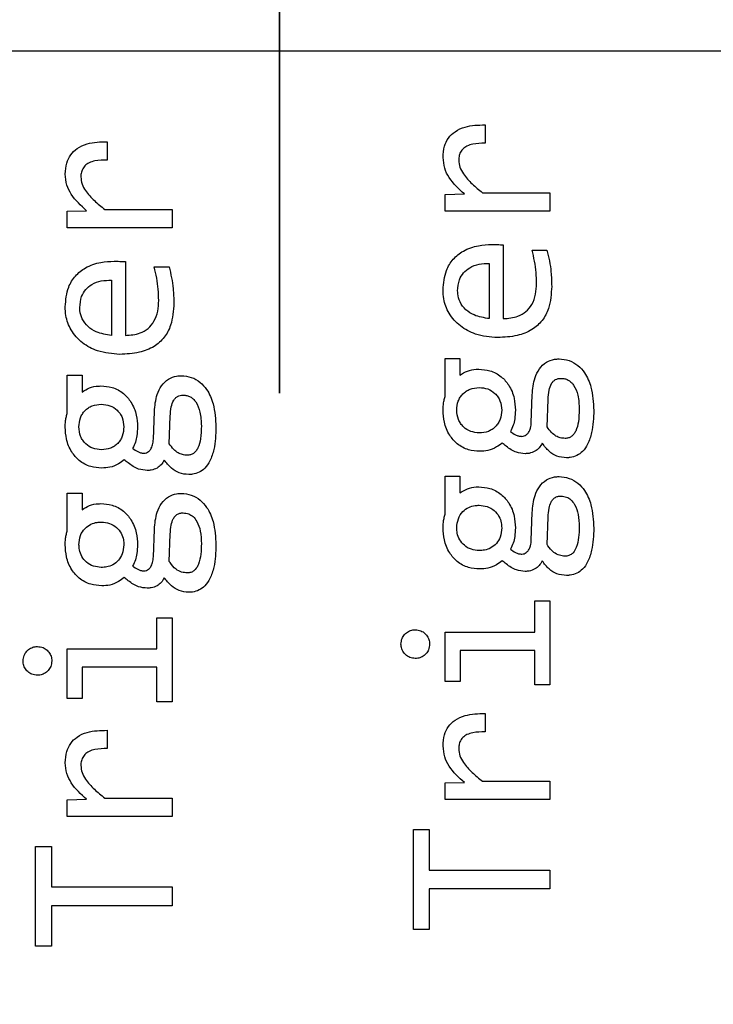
# Model space of a CAD drawing. Header units: millimetres. Extents: x 0 to 420, y 0 to 297.
# Tile 117 of 138: x 210.03 to 211.28, y 192.56 to 194.33. Entities that reach past the tile are written whole.
import ezdxf

# ---------------------------------------------------------------- set-up
doc = ezdxf.new("R2010")
doc.units = ezdxf.units.MM
doc.linetypes.add('PHANTOM', pattern=[12.7, 6.35, -1.27, 1.27, -1.27, 1.27, -1.27])
doc.styles.add('SLDTEXTSTYLE0', font='TXT', dxfattribs={"width": 0.75})
doc.dimstyles.new('SLDDIMSTYLE0', dxfattribs={"dimtxt": 3.5, "dimasz": 3.302, "dimexe": 0, "dimexo": 0.0625, "dimgap": 0.875, "dimtad": 1, "dimlfac": 5, "dimrnd": 1e-09, "dimzin": 12, "dimdsep": 46, "dimtxsty": 'SLDTEXTSTYLE0', "dimsah": 1, "dimcen": 0.09, "dimadec": 0, "dimazin": 3, "dimtfac": 1, "dimtofl": 0, "dimtmove": 0, "dimatfit": 3, "dimfxl": 1, "dimfrac": 2, "dimtolj": 1, "dimtzin": 12, "dimarcsym": 0})

# ---------------------------------------------------------------- blocks, each defined once
blk = doc.blocks.new('_D_2')
at = {"color": 7, "linetype": 'Continuous', "lineweight": 18}
for p, q in [((185.436, 191.7553), (185.436, 250.8462)), ((235.436, 223.7553), (235.436, 250.8462)), ((235.436, 249.8462), (185.436, 249.8462))]:
    blk.add_line(p, q, dxfattribs=at)
for points in [[(185.436, 249.8462), (188.738, 249.3382), (188.738, 250.3542)], [(235.436, 249.8462), (232.134, 250.3542), (232.134, 249.3382)]]:
    blk.add_solid(points, dxfattribs=at)
at = {"color": 7, "linetype": 'Continuous', "lineweight": 18, "insert": (206.5569, 254.3579), "char_height": 3.5, "attachment_point": 1, "style": 'SLDTEXTSTYLE0'}
blk.add_mtext('250', dxfattribs=at)
blk = doc.blocks.new('_D_5')
at = {"color": 7, "linetype": 'Continuous', "lineweight": 18}
for p, q in [((186.436, 221.3553), (271.0027, 221.3553)), ((270.0027, 160.1553), (270.0027, 221.3553)), ((186.436, 160.1553), (271.0027, 160.1553))]:
    blk.add_line(p, q, dxfattribs=at)
for points in [[(270.0027, 221.3553), (269.4947, 218.0533), (270.5107, 218.0533)], [(270.0027, 160.1553), (270.5107, 163.4573), (269.4947, 163.4573)]]:
    blk.add_solid(points, dxfattribs=at)
at = {"color": 7, "linetype": 'Continuous', "lineweight": 18, "insert": (265.491, 186.8762), "char_height": 3.5, "attachment_point": 1, "rotation": 90, "style": 'SLDTEXTSTYLE0'}
blk.add_mtext('306', dxfattribs=at)

msp = doc.modelspace()

# ---------------------------------------------------------------- linework, layer by layer
at = {"color": 7, "linetype": 'PHANTOM', "lineweight": 35}
msp.add_line((210.5017, 243.1863), (210.5017, 142.4764), dxfattribs=at)
at = {"color": 7, "linetype": 'Continuous', "lineweight": 25}
for p, q in [((214.3873, 194.2723), (208.7873, 194.2723)), ((210.8718, 194.1396), (210.8718, 194.1065)), ((210.1912, 194.1094), (210.1912, 194.0763)), ((210.7998, 194.0144), (210.8346, 194.0153)), ((210.7998, 193.9845), (210.7998, 194.0144)), ((210.8674, 194.0175), (210.9886, 194.0175)), ((210.9886, 194.0175), (210.9886, 193.9845)), ((210.1191, 193.9842), (210.1539, 193.9851)), ((210.1191, 193.9542), (210.1191, 193.9842)), ((210.1868, 193.9873), (210.308, 193.9873)), ((210.308, 193.9873), (210.308, 193.9542)), ((210.9886, 193.9845), (210.7998, 193.9845)), ((210.308, 193.9542), (210.1191, 193.9542)), ((210.9047, 193.9236), (210.9047, 193.7907)), ((210.9565, 193.9142), (210.9834, 193.9142)), ((210.224, 193.8934), (210.224, 193.7605)), ((210.2758, 193.8839), (210.3027, 193.8839)), ((210.8795, 193.8901), (210.8795, 193.7907)), ((210.1989, 193.8599), (210.1989, 193.7605)), ((210.7998, 193.7189), (210.8264, 193.7189)), ((210.7998, 193.6503), (210.7998, 193.7189)), ((210.8264, 193.7189), (210.8264, 193.6887)), ((210.1191, 193.6887), (210.1458, 193.6887)), ((210.1191, 193.6201), (210.1191, 193.6887)), ((210.1458, 193.6887), (210.1458, 193.6585)), ((210.9551, 193.6038), (210.9569, 193.6534)), ((210.9836, 193.5957), (210.9853, 193.6451)), ((210.2745, 193.5736), (210.2762, 193.6232)), ((210.3029, 193.5655), (210.3047, 193.6148)), ((210.7998, 193.5069), (210.8264, 193.5069)), ((210.7998, 193.4383), (210.7998, 193.5069)), ((210.8264, 193.5069), (210.8264, 193.4767)), ((210.1191, 193.4766), (210.1458, 193.4766)), ((210.1191, 193.4081), (210.1191, 193.4766)), ((210.1458, 193.4766), (210.1458, 193.4464)), ((210.9551, 193.3918), (210.9569, 193.4414)), ((210.9836, 193.3837), (210.9853, 193.433)), ((210.2745, 193.3616), (210.2762, 193.4112)), ((210.3029, 193.3534), (210.3047, 193.4028)), ((210.9613, 193.2823), (210.9886, 193.2823)), ((210.9613, 193.2261), (210.9613, 193.2823)), ((210.9886, 193.2823), (210.9886, 193.1309)), ((210.2806, 193.2521), (210.308, 193.2521)), ((210.2806, 193.1959), (210.2806, 193.2521)), ((210.308, 193.2521), (210.308, 193.1007)), ((210.7998, 193.2261), (210.9613, 193.2261)), ((210.7998, 193.1371), (210.7998, 193.2261)), ((210.1191, 193.1959), (210.2806, 193.1959)), ((210.1191, 193.1068), (210.1191, 193.1959)), ((210.8269, 193.193), (210.8269, 193.1371)), ((210.9613, 193.193), (210.8269, 193.193)), ((210.9613, 193.1309), (210.9613, 193.193)), ((210.1462, 193.1628), (210.1462, 193.1068)), ((210.2806, 193.1628), (210.1462, 193.1628)), ((210.2806, 193.1007), (210.2806, 193.1628)), ((210.8269, 193.1371), (210.7998, 193.1371)), ((210.9886, 193.1309), (210.9613, 193.1309)), ((210.1462, 193.1068), (210.1191, 193.1068)), ((210.308, 193.1007), (210.2806, 193.1007)), ((210.8718, 193.0795), (210.8718, 193.0465)), ((210.1912, 193.0493), (210.1912, 193.0163)), ((210.7998, 192.9544), (210.8346, 192.9552)), ((210.7998, 192.9244), (210.7998, 192.9544)), ((210.8674, 192.9575), (210.9886, 192.9575)), ((210.9886, 192.9575), (210.9886, 192.9244)), ((210.1868, 192.9272), (210.308, 192.9272)), ((210.308, 192.9272), (210.308, 192.8942)), ((210.1191, 192.9241), (210.1539, 192.925)), ((210.1191, 192.8942), (210.1191, 192.9241)), ((210.9886, 192.9244), (210.7998, 192.9244)), ((210.308, 192.8942), (210.1191, 192.8942)), ((210.7427, 192.8704), (210.7713, 192.8704)), ((210.7427, 192.6906), (210.7427, 192.8704)), ((210.7713, 192.8704), (210.7713, 192.7975)), ((210.062, 192.8402), (210.0907, 192.8402)), ((210.062, 192.6603), (210.062, 192.8402)), ((210.0907, 192.8402), (210.0907, 192.7672)), ((210.7713, 192.7975), (210.9886, 192.7975)), ((210.9886, 192.7975), (210.9886, 192.7635)), ((210.0907, 192.7672), (210.308, 192.7672)), ((210.308, 192.7672), (210.308, 192.7333)), ((210.7713, 192.7635), (210.7713, 192.6906)), ((210.9886, 192.7635), (210.7713, 192.7635)), ((210.0907, 192.7333), (210.0907, 192.6603)), ((210.308, 192.7333), (210.0907, 192.7333)), ((210.7713, 192.6906), (210.7427, 192.6906)), ((210.0907, 192.6603), (210.062, 192.6603))]:
    msp.add_line(p, q, dxfattribs=at)
for points, knots in [([(210.7962, 194.0812), (210.7967, 194.088), (210.7974, 194.1002), (210.8053, 194.1165), (210.8181, 194.129), (210.8407, 194.139), (210.8596, 194.1394), (210.8718, 194.1396)], [0, 0, 0, 0, 0.185001, 0.335076, 0.485491, 0.667255, 1, 1, 1, 1]), ([(210.1156, 194.051), (210.116, 194.0577), (210.1168, 194.07), (210.1246, 194.0863), (210.1374, 194.0987), (210.16, 194.1087), (210.1789, 194.1091), (210.1912, 194.1094)], [0, 0, 0, 0, 0.185001, 0.335076, 0.485491, 0.667255, 1, 1, 1, 1]), ([(210.8718, 194.1065), (210.8644, 194.1065), (210.8533, 194.1064), (210.8396, 194.1022), (210.8314, 194.0965), (210.8264, 194.089), (210.8246, 194.0819), (210.8245, 194.0778), (210.8245, 194.0764)], [0, 0, 0, 0, 0.346336, 0.519644, 0.662611, 0.806274, 0.934339, 1, 1, 1, 1]), ([(210.8346, 194.0153), (210.8246, 194.0245), (210.81, 194.0378), (210.7981, 194.0618), (210.7969, 194.0746), (210.7962, 194.0812)], [0, 0, 0, 0, 0.51364, 0.74771, 1, 1, 1, 1]), ([(210.1912, 194.0763), (210.1837, 194.0763), (210.1726, 194.0762), (210.1589, 194.072), (210.1507, 194.0663), (210.1457, 194.0588), (210.1439, 194.0517), (210.1438, 194.0475), (210.1438, 194.0461)], [0, 0, 0, 0, 0.346336, 0.519644, 0.662611, 0.806274, 0.934339, 1, 1, 1, 1]), ([(210.8245, 194.0764), (210.8249, 194.072), (210.8258, 194.0631), (210.8344, 194.0482), (210.8484, 194.0329), (210.861, 194.0227), (210.8674, 194.0175)], [0, 0, 0, 0, 0.1746461, 0.3525736, 0.6719093, 1, 1, 1, 1]), ([(210.1539, 193.9851), (210.1439, 193.9942), (210.1293, 194.0076), (210.1175, 194.0316), (210.1162, 194.0443), (210.1156, 194.051)], [0, 0, 0, 0, 0.51364, 0.7477102, 1, 1, 1, 1]), ([(210.1438, 194.0461), (210.1442, 194.0417), (210.1451, 194.0328), (210.1537, 194.018), (210.1678, 194.0027), (210.1804, 193.9925), (210.1868, 193.9873)], [0, 0, 0, 0, 0.174646, 0.352574, 0.671909, 1, 1, 1, 1]), ([(210.7962, 193.8423), (210.7972, 193.8544), (210.7989, 193.8744), (210.8136, 193.8986), (210.8337, 193.9146), (210.8584, 193.9231), (210.8762, 193.9239), (210.8842, 193.9243)], [0, 0, 0, 0, 0.264734, 0.43632, 0.608279, 0.82306, 1, 1, 1, 1]), ([(210.8842, 193.9243), (210.8876, 193.9243), (210.8927, 193.9242), (210.8995, 193.9239), (210.903, 193.9237), (210.9047, 193.9236)], [0, 0, 0, 0, 0.499739, 0.749864, 1, 1, 1, 1]), ([(210.9646, 193.8538), (210.9644, 193.8604), (210.964, 193.8739), (210.9614, 193.8942), (210.9581, 193.9075), (210.9565, 193.9142)], [0, 0, 0, 0, 0.327794, 0.662622, 1, 1, 1, 1]), ([(210.9834, 193.9142), (210.9849, 193.9077), (210.9881, 193.8947), (210.9913, 193.8729), (210.9917, 193.8576), (210.9919, 193.8489)], [0, 0, 0, 0, 0.303541, 0.606919, 1, 1, 1, 1]), ([(210.1156, 193.8121), (210.1166, 193.8242), (210.1182, 193.8442), (210.133, 193.8684), (210.1531, 193.8843), (210.1777, 193.8929), (210.1955, 193.8937), (210.2035, 193.8941)], [0, 0, 0, 0, 0.264734, 0.43632, 0.608279, 0.82306, 1, 1, 1, 1]), ([(210.2035, 193.8941), (210.2069, 193.894), (210.212, 193.894), (210.2189, 193.8937), (210.2223, 193.8935), (210.224, 193.8934)], [0, 0, 0, 0, 0.499739, 0.749864, 1, 1, 1, 1]), ([(210.2839, 193.8235), (210.2837, 193.8302), (210.2833, 193.8437), (210.2807, 193.8639), (210.2774, 193.8772), (210.2758, 193.8839)], [0, 0, 0, 0, 0.3277938, 0.6626222, 1, 1, 1, 1]), ([(210.3027, 193.8839), (210.3043, 193.8774), (210.3074, 193.8645), (210.3106, 193.8426), (210.311, 193.8273), (210.3113, 193.8187)], [0, 0, 0, 0, 0.303541, 0.606919, 1, 1, 1, 1]), ([(210.8225, 193.8408), (210.823, 193.8476), (210.8239, 193.8593), (210.8326, 193.8738), (210.8449, 193.8838), (210.8612, 193.89), (210.8734, 193.8901), (210.8795, 193.8901)], [0, 0, 0, 0, 0.2368415, 0.4054031, 0.5741246, 0.7851305, 1, 1, 1, 1]), ([(210.1418, 193.8105), (210.1423, 193.8174), (210.1432, 193.8291), (210.1519, 193.8435), (210.1642, 193.8536), (210.1805, 193.8597), (210.1927, 193.8598), (210.1989, 193.8599)], [0, 0, 0, 0, 0.2368415, 0.4054031, 0.5741246, 0.7851305, 1, 1, 1, 1]), ([(210.9919, 193.8489), (210.9911, 193.8353), (210.9898, 193.8135), (210.9757, 193.7865), (210.956, 193.769), (210.9278, 193.7582), (210.9064, 193.7572), (210.8945, 193.7566)], [0, 0, 0, 0, 0.263773, 0.4223849, 0.5819104, 0.7687299, 1, 1, 1, 1]), ([(210.9047, 193.7907), (210.9137, 193.7914), (210.9283, 193.7924), (210.946, 193.8027), (210.9574, 193.8165), (210.9638, 193.8343), (210.9643, 193.8473), (210.9646, 193.8538)], [0, 0, 0, 0, 0.27161, 0.438405, 0.605533, 0.805115, 1, 1, 1, 1]), ([(210.8945, 193.7566), (210.8809, 193.7577), (210.857, 193.7597), (210.8262, 193.7761), (210.8061, 193.7988), (210.7971, 193.8225), (210.7965, 193.837), (210.7962, 193.8423)], [0, 0, 0, 0, 0.2785857, 0.4897919, 0.7022068, 0.8908012, 1, 1, 1, 1]), ([(210.8795, 193.7907), (210.8701, 193.7922), (210.8549, 193.7945), (210.8366, 193.806), (210.8263, 193.8197), (210.8227, 193.8322), (210.8225, 193.839), (210.8225, 193.8408)], [0, 0, 0, 0, 0.337482, 0.54532, 0.754939, 0.937095, 1, 1, 1, 1]), ([(210.3113, 193.8187), (210.3104, 193.8051), (210.3091, 193.7833), (210.295, 193.7562), (210.2753, 193.7387), (210.2471, 193.728), (210.2257, 193.7269), (210.2139, 193.7263)], [0, 0, 0, 0, 0.263773, 0.422385, 0.58191, 0.76873, 1, 1, 1, 1]), ([(210.224, 193.7605), (210.2331, 193.7611), (210.2477, 193.7622), (210.2654, 193.7725), (210.2768, 193.7863), (210.2831, 193.8041), (210.2837, 193.8171), (210.2839, 193.8235)], [0, 0, 0, 0, 0.27161, 0.438405, 0.605533, 0.805115, 1, 1, 1, 1]), ([(210.2139, 193.7263), (210.2003, 193.7275), (210.1764, 193.7295), (210.1456, 193.7459), (210.1254, 193.7685), (210.1164, 193.7923), (210.1158, 193.8068), (210.1156, 193.8121)], [0, 0, 0, 0, 0.278586, 0.489792, 0.702207, 0.890801, 1, 1, 1, 1]), ([(210.1989, 193.7605), (210.1895, 193.762), (210.1742, 193.7643), (210.156, 193.7758), (210.1456, 193.7894), (210.1421, 193.8019), (210.1418, 193.8088), (210.1418, 193.8105)], [0, 0, 0, 0, 0.337482, 0.54532, 0.754939, 0.937095, 1, 1, 1, 1]), ([(210.9569, 193.6534), (210.9578, 193.664), (210.9592, 193.6803), (210.969, 193.7007), (210.9813, 193.7127), (210.9945, 193.7178), (211.0024, 193.7181), (211.0052, 193.7182)], [0, 0, 0, 0, 0.348859, 0.542496, 0.737896, 0.906927, 1, 1, 1, 1]), ([(211.0052, 193.7182), (211.0113, 193.7176), (211.0236, 193.7164), (211.0397, 193.707), (211.054, 193.6908), (211.0658, 193.6632), (211.067, 193.6396), (211.0678, 193.6254)], [0, 0, 0, 0, 0.147753, 0.294129, 0.435313, 0.661551, 1, 1, 1, 1]), ([(210.2762, 193.6232), (210.2771, 193.6337), (210.2786, 193.6501), (210.2883, 193.6704), (210.3006, 193.6824), (210.3138, 193.6875), (210.3217, 193.6879), (210.3245, 193.688)], [0, 0, 0, 0, 0.348859, 0.542496, 0.737896, 0.906927, 1, 1, 1, 1]), ([(210.3245, 193.688), (210.3307, 193.6874), (210.343, 193.6862), (210.3591, 193.6768), (210.3733, 193.6606), (210.3851, 193.633), (210.3863, 193.6094), (210.3871, 193.5952)], [0, 0, 0, 0, 0.147753, 0.294129, 0.435313, 0.661551, 1, 1, 1, 1]), ([(210.8264, 193.6887), (210.8308, 193.6915), (210.8398, 193.6973), (210.8521, 193.6995), (210.859, 193.6997), (210.8606, 193.6997)], [0, 0, 0, 0, 0.427648, 0.86962, 1, 1, 1, 1]), ([(210.8606, 193.6997), (210.8674, 193.6992), (210.8819, 193.6981), (210.9012, 193.6876), (210.9165, 193.67), (210.9252, 193.6487), (210.9261, 193.633), (210.9265, 193.6259)], [0, 0, 0, 0, 0.182598, 0.392004, 0.576066, 0.806809, 1, 1, 1, 1]), ([(210.9853, 193.6451), (210.9858, 193.6507), (210.9865, 193.6606), (210.9901, 193.6719), (210.9946, 193.678), (210.9987, 193.6811), (211.0035, 193.6829), (211.0069, 193.6831), (211.0087, 193.6832)], [0, 0, 0, 0, 0.341509, 0.593379, 0.696805, 0.794024, 0.892651, 1, 1, 1, 1]), ([(211.0087, 193.6832), (211.011, 193.6831), (211.0154, 193.6828), (211.0216, 193.6804), (211.027, 193.6764), (211.0342, 193.6678), (211.0406, 193.6511), (211.0412, 193.6361), (211.0415, 193.6276)], [0, 0, 0, 0, 0.094421, 0.184061, 0.274979, 0.372999, 0.649431, 1, 1, 1, 1]), ([(210.1458, 193.6585), (210.1502, 193.6613), (210.1591, 193.667), (210.1714, 193.6693), (210.1783, 193.6694), (210.1799, 193.6695)], [0, 0, 0, 0, 0.427648, 0.86962, 1, 1, 1, 1]), ([(210.1799, 193.6695), (210.1867, 193.669), (210.2012, 193.6679), (210.2206, 193.6574), (210.2358, 193.6398), (210.2445, 193.6185), (210.2454, 193.6028), (210.2458, 193.5957)], [0, 0, 0, 0, 0.182598, 0.392004, 0.576066, 0.806809, 1, 1, 1, 1]), ([(210.3047, 193.6148), (210.3051, 193.6205), (210.3058, 193.6304), (210.3094, 193.6417), (210.314, 193.6478), (210.318, 193.6508), (210.3228, 193.6527), (210.3262, 193.6529), (210.328, 193.653)], [0, 0, 0, 0, 0.341509, 0.593379, 0.696805, 0.794024, 0.892651, 1, 1, 1, 1]), ([(210.328, 193.653), (210.3303, 193.6528), (210.3347, 193.6526), (210.3409, 193.6501), (210.3464, 193.6462), (210.3535, 193.6375), (210.3599, 193.6209), (210.3605, 193.6058), (210.3609, 193.5974)], [0, 0, 0, 0, 0.094421, 0.184061, 0.274979, 0.372999, 0.649431, 1, 1, 1, 1]), ([(210.8209, 193.6259), (210.8214, 193.6315), (210.822, 193.6396), (210.8269, 193.6493), (210.8318, 193.6554), (210.8378, 193.6604), (210.8474, 193.6655), (210.8556, 193.6662), (210.8613, 193.6667)], [0, 0, 0, 0, 0.2572035, 0.3773896, 0.498249, 0.6198844, 0.7406148, 1, 1, 1, 1]), ([(210.8613, 193.6667), (210.8665, 193.6662), (210.8769, 193.6653), (210.8882, 193.6579), (210.8951, 193.65), (210.9006, 193.6402), (210.9013, 193.6317), (210.9018, 193.6259)], [0, 0, 0, 0, 0.245061, 0.480682, 0.607709, 0.732858, 1, 1, 1, 1]), ([(210.1403, 193.5957), (210.1407, 193.6012), (210.1414, 193.6094), (210.1462, 193.619), (210.1511, 193.6252), (210.1571, 193.6302), (210.1667, 193.6353), (210.175, 193.636), (210.1806, 193.6364)], [0, 0, 0, 0, 0.257204, 0.37739, 0.498249, 0.619884, 0.740615, 1, 1, 1, 1]), ([(210.1806, 193.6364), (210.1859, 193.636), (210.1962, 193.6351), (210.2076, 193.6277), (210.2145, 193.6198), (210.2199, 193.6099), (210.2206, 193.6014), (210.2211, 193.5957)], [0, 0, 0, 0, 0.245061, 0.480682, 0.607709, 0.732858, 1, 1, 1, 1]), ([(210.7962, 193.6257), (210.7963, 193.629), (210.7965, 193.6348), (210.7978, 193.6431), (210.7991, 193.6479), (210.7998, 193.6503)], [0, 0, 0, 0, 0.400325, 0.698903, 1, 1, 1, 1]), ([(210.1156, 193.5954), (210.1157, 193.5988), (210.1158, 193.6046), (210.1171, 193.6129), (210.1184, 193.6177), (210.1191, 193.6201)], [0, 0, 0, 0, 0.400325, 0.698903, 1, 1, 1, 1]), ([(210.8621, 193.5518), (210.8554, 193.5523), (210.8409, 193.5534), (210.8215, 193.5639), (210.8063, 193.5815), (210.7975, 193.6028), (210.7966, 193.6185), (210.7962, 193.6257)], [0, 0, 0, 0, 0.182576, 0.391956, 0.57598, 0.805124, 1, 1, 1, 1]), ([(210.8613, 193.5849), (210.8561, 193.5854), (210.8459, 193.5865), (210.8345, 193.5936), (210.8277, 193.6017), (210.8222, 193.6116), (210.8214, 193.6201), (210.8209, 193.6259)], [0, 0, 0, 0, 0.239621, 0.476002, 0.605403, 0.732202, 1, 1, 1, 1]), ([(210.9018, 193.6259), (210.9014, 193.6203), (210.9007, 193.612), (210.8958, 193.6023), (210.891, 193.5962), (210.8849, 193.5911), (210.8752, 193.586), (210.8669, 193.5853), (210.8613, 193.5849)], [0, 0, 0, 0, 0.258049, 0.378026, 0.498266, 0.619273, 0.739785, 1, 1, 1, 1]), ([(210.9265, 193.6259), (210.9263, 193.6206), (210.9258, 193.6114), (210.923, 193.5983), (210.9195, 193.591), (210.9177, 193.5873)], [0, 0, 0, 0, 0.395845, 0.693539, 1, 1, 1, 1]), ([(211.0415, 193.6276), (211.0413, 193.6199), (211.041, 193.6065), (211.0371, 193.5911), (211.0319, 193.5824), (211.0274, 193.5781), (211.0219, 193.5754), (211.018, 193.5751), (211.016, 193.575)], [0, 0, 0, 0, 0.356188, 0.620541, 0.725252, 0.818079, 0.906741, 1, 1, 1, 1]), ([(211.0678, 193.6254), (211.0673, 193.612), (211.0665, 193.5911), (211.0583, 193.5661), (211.0489, 193.5518), (211.0376, 193.5436), (211.0273, 193.5405), (211.021, 193.5402), (211.0188, 193.5402)], [0, 0, 0, 0, 0.366266, 0.56738, 0.711947, 0.826646, 0.94116, 1, 1, 1, 1]), ([(210.9382, 193.5787), (210.9396, 193.5789), (210.9425, 193.5791), (210.9468, 193.5816), (210.951, 193.5864), (210.9543, 193.5942), (210.9549, 193.6004), (210.9551, 193.6038)], [0, 0, 0, 0, 0.12976, 0.259708, 0.436283, 0.69412, 1, 1, 1, 1]), ([(210.1815, 193.5216), (210.1747, 193.5221), (210.1602, 193.5232), (210.1408, 193.5337), (210.1256, 193.5513), (210.1169, 193.5726), (210.116, 193.5882), (210.1156, 193.5954)], [0, 0, 0, 0, 0.182576, 0.391956, 0.57598, 0.805124, 1, 1, 1, 1]), ([(210.1806, 193.5547), (210.1754, 193.5552), (210.1652, 193.5562), (210.1539, 193.5634), (210.147, 193.5714), (210.1415, 193.5813), (210.1408, 193.5899), (210.1403, 193.5957)], [0, 0, 0, 0, 0.239621, 0.476002, 0.605403, 0.732202, 1, 1, 1, 1]), ([(210.2211, 193.5957), (210.2207, 193.59), (210.22, 193.5818), (210.2152, 193.5721), (210.2103, 193.5659), (210.2043, 193.5609), (210.1946, 193.5558), (210.1863, 193.5551), (210.1806, 193.5547)], [0, 0, 0, 0, 0.258049, 0.378026, 0.498266, 0.619273, 0.739785, 1, 1, 1, 1]), ([(210.2458, 193.5957), (210.2456, 193.5904), (210.2452, 193.5811), (210.2423, 193.568), (210.2388, 193.5608), (210.237, 193.5571)], [0, 0, 0, 0, 0.395845, 0.693539, 1, 1, 1, 1]), ([(210.3609, 193.5974), (210.3606, 193.5897), (210.3603, 193.5763), (210.3564, 193.5608), (210.3513, 193.5522), (210.3467, 193.5478), (210.3413, 193.5452), (210.3373, 193.5449), (210.3353, 193.5447)], [0, 0, 0, 0, 0.356188, 0.620541, 0.725252, 0.818079, 0.906741, 1, 1, 1, 1]), ([(210.3871, 193.5952), (210.3866, 193.5817), (210.3859, 193.5609), (210.3776, 193.5359), (210.3682, 193.5216), (210.357, 193.5134), (210.3467, 193.5103), (210.3403, 193.51), (210.3382, 193.5099)], [0, 0, 0, 0, 0.366266, 0.56738, 0.711947, 0.826646, 0.94116, 1, 1, 1, 1]), ([(210.9177, 193.5873), (210.9207, 193.5853), (210.9252, 193.5821), (210.9322, 193.579), (210.9361, 193.5788), (210.9382, 193.5787)], [0, 0, 0, 0, 0.4804285, 0.7315261, 1, 1, 1, 1]), ([(211.016, 193.575), (211.0131, 193.5752), (211.0074, 193.5756), (210.9989, 193.5791), (210.9907, 193.5859), (210.9861, 193.5922), (210.9836, 193.5957)], [0, 0, 0, 0, 0.213067, 0.422505, 0.675592, 1, 1, 1, 1]), ([(210.2575, 193.5485), (210.259, 193.5486), (210.2619, 193.5489), (210.2662, 193.5514), (210.2703, 193.5562), (210.2736, 193.5639), (210.2742, 193.5702), (210.2745, 193.5736)], [0, 0, 0, 0, 0.12976, 0.259708, 0.436283, 0.69412, 1, 1, 1, 1]), ([(210.3353, 193.5447), (210.3324, 193.5449), (210.3268, 193.5453), (210.3182, 193.5488), (210.31, 193.5556), (210.3055, 193.5619), (210.3029, 193.5655)], [0, 0, 0, 0, 0.213067, 0.4225052, 0.6755919, 1, 1, 1, 1]), ([(210.9027, 193.5668), (210.8994, 193.5643), (210.8916, 193.5582), (210.8776, 193.5524), (210.867, 193.552), (210.8621, 193.5518)], [0, 0, 0, 0, 0.283377, 0.669334, 1, 1, 1, 1]), ([(210.9441, 193.5474), (210.9388, 193.548), (210.9263, 193.5492), (210.913, 193.5583), (210.9051, 193.5649), (210.9027, 193.5668)], [0, 0, 0, 0, 0.338813, 0.800468, 1, 1, 1, 1]), ([(210.9748, 193.5664), (210.9731, 193.5634), (210.9699, 193.5576), (210.9614, 193.5513), (210.9526, 193.5479), (210.9465, 193.5476), (210.9441, 193.5474)], [0, 0, 0, 0, 0.266833, 0.520607, 0.814721, 1, 1, 1, 1]), ([(211.0188, 193.5402), (211.0128, 193.5407), (211.0013, 193.5417), (210.986, 193.5519), (210.9787, 193.5613), (210.9748, 193.5664)], [0, 0, 0, 0, 0.3325864, 0.6396005, 1, 1, 1, 1]), ([(210.237, 193.5571), (210.24, 193.555), (210.2445, 193.5519), (210.2515, 193.5488), (210.2555, 193.5486), (210.2575, 193.5485)], [0, 0, 0, 0, 0.480428, 0.731526, 1, 1, 1, 1]), ([(210.222, 193.5366), (210.2187, 193.534), (210.2109, 193.528), (210.197, 193.5222), (210.1864, 193.5218), (210.1815, 193.5216)], [0, 0, 0, 0, 0.2833769, 0.6693338, 1, 1, 1, 1]), ([(210.2634, 193.5172), (210.2581, 193.5177), (210.2456, 193.519), (210.2323, 193.5281), (210.2244, 193.5346), (210.222, 193.5366)], [0, 0, 0, 0, 0.338813, 0.800468, 1, 1, 1, 1]), ([(210.2941, 193.5361), (210.2924, 193.5332), (210.2892, 193.5273), (210.2807, 193.521), (210.2719, 193.5177), (210.2658, 193.5173), (210.2634, 193.5172)], [0, 0, 0, 0, 0.266833, 0.520607, 0.814721, 1, 1, 1, 1]), ([(210.3382, 193.5099), (210.3322, 193.5104), (210.3207, 193.5114), (210.3053, 193.5217), (210.298, 193.5311), (210.2941, 193.5361)], [0, 0, 0, 0, 0.332586, 0.6396, 1, 1, 1, 1]), ([(210.9569, 193.4414), (210.9578, 193.452), (210.9592, 193.4683), (210.969, 193.4887), (210.9813, 193.5006), (210.9945, 193.5058), (211.0024, 193.5061), (211.0052, 193.5062)], [0, 0, 0, 0, 0.348859, 0.542496, 0.737896, 0.906927, 1, 1, 1, 1]), ([(211.0052, 193.5062), (211.0113, 193.5056), (211.0236, 193.5044), (211.0397, 193.495), (211.054, 193.4788), (211.0658, 193.4512), (211.067, 193.4276), (211.0678, 193.4134)], [0, 0, 0, 0, 0.147753, 0.294129, 0.435313, 0.661551, 1, 1, 1, 1]), ([(210.2762, 193.4112), (210.2771, 193.4217), (210.2786, 193.4381), (210.2883, 193.4584), (210.3006, 193.4704), (210.3138, 193.4755), (210.3217, 193.4759), (210.3245, 193.476)], [0, 0, 0, 0, 0.3488587, 0.5424962, 0.7378961, 0.9069267, 1, 1, 1, 1]), ([(210.3245, 193.476), (210.3307, 193.4754), (210.343, 193.4742), (210.3591, 193.4648), (210.3733, 193.4486), (210.3851, 193.4209), (210.3863, 193.3973), (210.3871, 193.3832)], [0, 0, 0, 0, 0.147753, 0.294129, 0.435313, 0.661551, 1, 1, 1, 1]), ([(210.8264, 193.4767), (210.8308, 193.4795), (210.8398, 193.4853), (210.8521, 193.4875), (210.859, 193.4877), (210.8606, 193.4877)], [0, 0, 0, 0, 0.427648, 0.86962, 1, 1, 1, 1]), ([(210.8606, 193.4877), (210.8674, 193.4872), (210.8819, 193.4861), (210.9012, 193.4756), (210.9165, 193.458), (210.9252, 193.4367), (210.9261, 193.421), (210.9265, 193.4139)], [0, 0, 0, 0, 0.182598, 0.392004, 0.576066, 0.806809, 1, 1, 1, 1]), ([(210.1458, 193.4464), (210.1502, 193.4493), (210.1591, 193.455), (210.1714, 193.4573), (210.1783, 193.4574), (210.1799, 193.4575)], [0, 0, 0, 0, 0.427648, 0.86962, 1, 1, 1, 1]), ([(210.1799, 193.4575), (210.1867, 193.457), (210.2012, 193.4559), (210.2206, 193.4454), (210.2358, 193.4277), (210.2445, 193.4064), (210.2454, 193.3908), (210.2458, 193.3836)], [0, 0, 0, 0, 0.182598, 0.392004, 0.576066, 0.806809, 1, 1, 1, 1]), ([(210.9853, 193.433), (210.9857, 193.4385), (210.9864, 193.4478), (210.9898, 193.4591), (210.9944, 193.4661), (210.9998, 193.4698), (211.0048, 193.4711), (211.0077, 193.4711), (211.0087, 193.4712)], [0, 0, 0, 0, 0.326689, 0.562418, 0.693304, 0.825359, 0.940816, 1, 1, 1, 1]), ([(211.0087, 193.4712), (211.0121, 193.4708), (211.0186, 193.4701), (211.0274, 193.4645), (211.0352, 193.4539), (211.0408, 193.437), (211.0413, 193.4232), (211.0415, 193.4156)], [0, 0, 0, 0, 0.1421559, 0.2703283, 0.422245, 0.6849372, 1, 1, 1, 1]), ([(210.3047, 193.4028), (210.3051, 193.4082), (210.3058, 193.4176), (210.3091, 193.4288), (210.3138, 193.4359), (210.3191, 193.4395), (210.3241, 193.4408), (210.327, 193.4409), (210.328, 193.4409)], [0, 0, 0, 0, 0.326689, 0.562418, 0.693304, 0.825359, 0.940816, 1, 1, 1, 1]), ([(210.328, 193.4409), (210.3314, 193.4406), (210.3379, 193.4398), (210.3467, 193.4343), (210.3545, 193.4236), (210.3601, 193.4068), (210.3606, 193.3929), (210.3609, 193.3854)], [0, 0, 0, 0, 0.142156, 0.270328, 0.422245, 0.684937, 1, 1, 1, 1]), ([(210.8209, 193.4139), (210.8214, 193.4194), (210.8224, 193.4301), (210.8307, 193.4433), (210.8419, 193.4511), (210.8524, 193.4543), (210.8588, 193.4545), (210.8613, 193.4546)], [0, 0, 0, 0, 0.257691, 0.49677, 0.701332, 0.884982, 1, 1, 1, 1]), ([(210.8613, 193.4546), (210.8662, 193.4542), (210.876, 193.4532), (210.8888, 193.4458), (210.8974, 193.4351), (210.9014, 193.4239), (210.9017, 193.4168), (210.9018, 193.4139)], [0, 0, 0, 0, 0.229513, 0.459265, 0.668874, 0.86108, 1, 1, 1, 1]), ([(210.1403, 193.3836), (210.1407, 193.3892), (210.1417, 193.3999), (210.1501, 193.4131), (210.1612, 193.4209), (210.1717, 193.424), (210.1781, 193.4243), (210.1806, 193.4244)], [0, 0, 0, 0, 0.257691, 0.49677, 0.701332, 0.884982, 1, 1, 1, 1]), ([(210.1806, 193.4244), (210.1855, 193.4239), (210.1954, 193.423), (210.2082, 193.4156), (210.2167, 193.4048), (210.2207, 193.3937), (210.221, 193.3866), (210.2211, 193.3836)], [0, 0, 0, 0, 0.229513, 0.459265, 0.668874, 0.86108, 1, 1, 1, 1]), ([(210.7962, 193.4137), (210.7963, 193.417), (210.7965, 193.4228), (210.7978, 193.4311), (210.7991, 193.4359), (210.7998, 193.4383)], [0, 0, 0, 0, 0.400325, 0.698903, 1, 1, 1, 1]), ([(210.1156, 193.3834), (210.1157, 193.3868), (210.1158, 193.3926), (210.1171, 193.4009), (210.1184, 193.4057), (210.1191, 193.4081)], [0, 0, 0, 0, 0.400325, 0.698903, 1, 1, 1, 1]), ([(210.8621, 193.3398), (210.8554, 193.3403), (210.8409, 193.3414), (210.8215, 193.3519), (210.8063, 193.3695), (210.7975, 193.3908), (210.7966, 193.4064), (210.7962, 193.4137)], [0, 0, 0, 0, 0.182576, 0.391956, 0.57598, 0.805124, 1, 1, 1, 1]), ([(210.8613, 193.3729), (210.8565, 193.3734), (210.8469, 193.3743), (210.8343, 193.3815), (210.8257, 193.3921), (210.8214, 193.4033), (210.8211, 193.4107), (210.8209, 193.4139)], [0, 0, 0, 0, 0.2231843, 0.4491827, 0.6538417, 0.8527777, 1, 1, 1, 1]), ([(210.9018, 193.4139), (210.9013, 193.4081), (210.9004, 193.398), (210.8928, 193.3854), (210.8827, 193.3773), (210.8717, 193.3734), (210.8645, 193.3731), (210.8613, 193.3729)], [0, 0, 0, 0, 0.264201, 0.465319, 0.667219, 0.849696, 1, 1, 1, 1]), ([(210.9265, 193.4139), (210.9263, 193.4086), (210.9258, 193.3994), (210.923, 193.3863), (210.9195, 193.379), (210.9177, 193.3753)], [0, 0, 0, 0, 0.395845, 0.693539, 1, 1, 1, 1]), ([(211.0415, 193.4156), (211.0412, 193.403), (211.0407, 193.3865), (211.032, 193.3699), (211.0256, 193.3649), (211.0204, 193.3631), (211.0171, 193.363), (211.016, 193.363)], [0, 0, 0, 0, 0.577853, 0.750513, 0.848261, 0.946233, 1, 1, 1, 1]), ([(211.0678, 193.4134), (211.0673, 193.4), (211.0665, 193.3791), (211.0583, 193.3541), (211.0489, 193.3398), (211.0376, 193.3316), (211.0273, 193.3285), (211.021, 193.3282), (211.0188, 193.3281)], [0, 0, 0, 0, 0.366266, 0.56738, 0.711947, 0.826646, 0.94116, 1, 1, 1, 1]), ([(210.9382, 193.3667), (210.9396, 193.3668), (210.9425, 193.3671), (210.9468, 193.3696), (210.951, 193.3744), (210.9543, 193.3822), (210.9549, 193.3884), (210.9551, 193.3918)], [0, 0, 0, 0, 0.12976, 0.259708, 0.436283, 0.69412, 1, 1, 1, 1]), ([(210.1815, 193.3096), (210.1747, 193.3101), (210.1602, 193.3112), (210.1408, 193.3217), (210.1256, 193.3393), (210.1169, 193.3605), (210.116, 193.3762), (210.1156, 193.3834)], [0, 0, 0, 0, 0.182576, 0.391956, 0.57598, 0.805124, 1, 1, 1, 1]), ([(210.1806, 193.3426), (210.1758, 193.3431), (210.1662, 193.3441), (210.1536, 193.3512), (210.1451, 193.3619), (210.1407, 193.3731), (210.1404, 193.3805), (210.1403, 193.3836)], [0, 0, 0, 0, 0.2231843, 0.4491827, 0.6538417, 0.8527777, 1, 1, 1, 1]), ([(210.2211, 193.3836), (210.2206, 193.3779), (210.2198, 193.3678), (210.2121, 193.3551), (210.2021, 193.3471), (210.191, 193.3432), (210.1838, 193.3428), (210.1806, 193.3426)], [0, 0, 0, 0, 0.264201, 0.465319, 0.667219, 0.849696, 1, 1, 1, 1]), ([(210.2458, 193.3836), (210.2456, 193.3784), (210.2452, 193.3691), (210.2423, 193.356), (210.2388, 193.3488), (210.237, 193.3451)], [0, 0, 0, 0, 0.395845, 0.693539, 1, 1, 1, 1]), ([(210.3609, 193.3854), (210.3605, 193.3727), (210.36, 193.3563), (210.3513, 193.3397), (210.345, 193.3346), (210.3397, 193.3329), (210.3365, 193.3328), (210.3353, 193.3327)], [0, 0, 0, 0, 0.5778528, 0.7505134, 0.848261, 0.9462334, 1, 1, 1, 1]), ([(210.3871, 193.3832), (210.3866, 193.3697), (210.3859, 193.3489), (210.3776, 193.3239), (210.3682, 193.3096), (210.357, 193.3014), (210.3467, 193.2982), (210.3403, 193.298), (210.3382, 193.2979)], [0, 0, 0, 0, 0.366266, 0.56738, 0.711947, 0.826646, 0.94116, 1, 1, 1, 1]), ([(210.9177, 193.3753), (210.9207, 193.3733), (210.9252, 193.3701), (210.9322, 193.367), (210.9361, 193.3668), (210.9382, 193.3667)], [0, 0, 0, 0, 0.480428, 0.731526, 1, 1, 1, 1]), ([(211.016, 193.363), (211.0126, 193.3632), (211.0054, 193.3638), (210.994, 193.37), (210.9876, 193.3779), (210.984, 193.383), (210.9836, 193.3837)], [0, 0, 0, 0, 0.251811, 0.5362, 0.9377, 1, 1, 1, 1]), ([(210.2575, 193.3365), (210.259, 193.3366), (210.2619, 193.3369), (210.2662, 193.3394), (210.2703, 193.3442), (210.2736, 193.3519), (210.2742, 193.3582), (210.2745, 193.3616)], [0, 0, 0, 0, 0.12976, 0.259708, 0.436283, 0.69412, 1, 1, 1, 1]), ([(210.3353, 193.3327), (210.3319, 193.333), (210.3247, 193.3336), (210.3133, 193.3398), (210.3069, 193.3477), (210.3034, 193.3528), (210.3029, 193.3534)], [0, 0, 0, 0, 0.251811, 0.5362, 0.9377, 1, 1, 1, 1]), ([(210.9027, 193.3548), (210.8994, 193.3523), (210.8916, 193.3462), (210.8776, 193.3404), (210.867, 193.34), (210.8621, 193.3398)], [0, 0, 0, 0, 0.283377, 0.669334, 1, 1, 1, 1]), ([(210.9441, 193.3354), (210.9388, 193.3359), (210.9263, 193.3372), (210.913, 193.3463), (210.9051, 193.3528), (210.9027, 193.3548)], [0, 0, 0, 0, 0.338813, 0.800468, 1, 1, 1, 1]), ([(210.9748, 193.3544), (210.9731, 193.3514), (210.9699, 193.3455), (210.9614, 193.3392), (210.9526, 193.3359), (210.9465, 193.3356), (210.9441, 193.3354)], [0, 0, 0, 0, 0.266833, 0.520607, 0.814721, 1, 1, 1, 1]), ([(211.0188, 193.3281), (211.0128, 193.3287), (211.0013, 193.3296), (210.986, 193.3399), (210.9787, 193.3493), (210.9748, 193.3544)], [0, 0, 0, 0, 0.332586, 0.6396, 1, 1, 1, 1]), ([(210.237, 193.3451), (210.24, 193.343), (210.2445, 193.3399), (210.2515, 193.3368), (210.2555, 193.3366), (210.2575, 193.3365)], [0, 0, 0, 0, 0.480428, 0.731526, 1, 1, 1, 1]), ([(210.222, 193.3246), (210.2187, 193.322), (210.2109, 193.316), (210.197, 193.3102), (210.1864, 193.3098), (210.1815, 193.3096)], [0, 0, 0, 0, 0.2833769, 0.6693338, 1, 1, 1, 1]), ([(210.2634, 193.3052), (210.2581, 193.3057), (210.2456, 193.3069), (210.2323, 193.3161), (210.2244, 193.3226), (210.222, 193.3246)], [0, 0, 0, 0, 0.338813, 0.800468, 1, 1, 1, 1]), ([(210.2941, 193.3241), (210.2924, 193.3211), (210.2892, 193.3153), (210.2807, 193.309), (210.2719, 193.3057), (210.2658, 193.3053), (210.2634, 193.3052)], [0, 0, 0, 0, 0.266833, 0.5206067, 0.8147206, 1, 1, 1, 1]), ([(210.3382, 193.2979), (210.3322, 193.2984), (210.3207, 193.2994), (210.3053, 193.3097), (210.298, 193.3191), (210.2941, 193.3241)], [0, 0, 0, 0, 0.332586, 0.6396, 1, 1, 1, 1]), ([(210.7204, 193.2045), (210.7208, 193.2079), (210.7214, 193.2143), (210.7267, 193.2222), (210.7336, 193.2276), (210.7405, 193.2301), (210.7448, 193.2302), (210.7462, 193.2303)], [0, 0, 0, 0, 0.252032, 0.466116, 0.681612, 0.896915, 1, 1, 1, 1]), ([(210.7462, 193.2303), (210.7496, 193.2299), (210.756, 193.2292), (210.7639, 193.224), (210.7694, 193.2171), (210.7718, 193.2102), (210.7719, 193.2059), (210.772, 193.2045)], [0, 0, 0, 0, 0.252357, 0.468193, 0.682406, 0.896551, 1, 1, 1, 1]), ([(210.0398, 193.1743), (210.0401, 193.1777), (210.0408, 193.184), (210.046, 193.1919), (210.0529, 193.1974), (210.0599, 193.1998), (210.0642, 193.2), (210.0655, 193.2001)], [0, 0, 0, 0, 0.252032, 0.466116, 0.681612, 0.896915, 1, 1, 1, 1]), ([(210.0655, 193.2001), (210.069, 193.1997), (210.0753, 193.199), (210.0832, 193.1938), (210.0887, 193.1869), (210.0911, 193.1799), (210.0913, 193.1757), (210.0913, 193.1743)], [0, 0, 0, 0, 0.2523573, 0.4681927, 0.6824058, 0.8965508, 1, 1, 1, 1]), ([(210.7462, 193.1787), (210.7428, 193.1791), (210.7365, 193.1797), (210.7286, 193.185), (210.7231, 193.1918), (210.7207, 193.1988), (210.7205, 193.2031), (210.7204, 193.2045)], [0, 0, 0, 0, 0.2520324, 0.4661164, 0.6816122, 0.8969149, 1, 1, 1, 1]), ([(210.772, 193.2045), (210.7716, 193.2011), (210.771, 193.1947), (210.7658, 193.1868), (210.7589, 193.1814), (210.7519, 193.179), (210.7477, 193.1788), (210.7462, 193.1787)], [0, 0, 0, 0, 0.252113, 0.466266, 0.68196, 0.893256, 1, 1, 1, 1]), ([(210.0655, 193.1485), (210.0621, 193.1488), (210.0558, 193.1495), (210.0479, 193.1547), (210.0424, 193.1616), (210.04, 193.1686), (210.0398, 193.1729), (210.0398, 193.1743)], [0, 0, 0, 0, 0.252032, 0.466116, 0.681612, 0.896915, 1, 1, 1, 1]), ([(210.0913, 193.1743), (210.091, 193.1708), (210.0903, 193.1645), (210.0851, 193.1566), (210.0782, 193.1512), (210.0713, 193.1488), (210.067, 193.1486), (210.0655, 193.1485)], [0, 0, 0, 0, 0.252113, 0.466266, 0.68196, 0.893256, 1, 1, 1, 1]), ([(210.7962, 193.0211), (210.7967, 193.0279), (210.7974, 193.0402), (210.8053, 193.0565), (210.8181, 193.0689), (210.8407, 193.0789), (210.8596, 193.0793), (210.8718, 193.0795)], [0, 0, 0, 0, 0.185001, 0.335076, 0.485491, 0.667255, 1, 1, 1, 1]), ([(210.1156, 192.9909), (210.116, 192.9977), (210.1168, 193.0099), (210.1246, 193.0262), (210.1374, 193.0387), (210.16, 193.0487), (210.1789, 193.0491), (210.1912, 193.0493)], [0, 0, 0, 0, 0.1850007, 0.3350764, 0.4854907, 0.6672552, 1, 1, 1, 1]), ([(210.8718, 193.0465), (210.8644, 193.0464), (210.8533, 193.0463), (210.8396, 193.0422), (210.8314, 193.0365), (210.8264, 193.0289), (210.8246, 193.0218), (210.8245, 193.0177), (210.8245, 193.0163)], [0, 0, 0, 0, 0.346336, 0.519644, 0.662611, 0.806274, 0.934339, 1, 1, 1, 1]), ([(210.1912, 193.0163), (210.1837, 193.0162), (210.1726, 193.0161), (210.1589, 193.0119), (210.1507, 193.0062), (210.1457, 192.9987), (210.1439, 192.9916), (210.1438, 192.9875), (210.1438, 192.9861)], [0, 0, 0, 0, 0.346336, 0.519644, 0.662611, 0.806274, 0.934339, 1, 1, 1, 1]), ([(210.8346, 192.9552), (210.8246, 192.9644), (210.81, 192.9778), (210.7981, 193.0017), (210.7969, 193.0145), (210.7962, 193.0211)], [0, 0, 0, 0, 0.51364, 0.74771, 1, 1, 1, 1]), ([(210.8245, 193.0163), (210.8249, 193.0119), (210.8258, 193.003), (210.8344, 192.9881), (210.8484, 192.9729), (210.861, 192.9626), (210.8674, 192.9575)], [0, 0, 0, 0, 0.174646, 0.352574, 0.671909, 1, 1, 1, 1]), ([(210.1539, 192.925), (210.1439, 192.9342), (210.1293, 192.9475), (210.1175, 192.9715), (210.1162, 192.9843), (210.1156, 192.9909)], [0, 0, 0, 0, 0.51364, 0.74771, 1, 1, 1, 1]), ([(210.1438, 192.9861), (210.1442, 192.9817), (210.1451, 192.9728), (210.1537, 192.9579), (210.1678, 192.9426), (210.1804, 192.9324), (210.1868, 192.9272)], [0, 0, 0, 0, 0.1746461, 0.3525736, 0.6719093, 1, 1, 1, 1])]:
    msp.add_open_spline(points, degree=3, knots=knots, dxfattribs=at)

# ---------------------------------------------------------------- dimensions: what is measured, and where the dimension line sits
at = {"color": 7, "linetype": 'Continuous', "lineweight": 18}
dim = msp.add_linear_dim(base=(185.436, 249.8462), p1=(235.436, 222.7553), p2=(185.436, 190.7553), dimstyle='SLDDIMSTYLE0', dxfattribs=at)
dim.commit()
dim.dimension.update_dxf_attribs({"geometry": '_D_2', "text_midpoint": (210.436, 249.8462), "dimtype": 160})
dim = msp.add_linear_dim(base=(270.0027, 221.3553), p1=(185.436, 160.1553), p2=(185.436, 221.3553), angle=90, dimstyle='SLDDIMSTYLE0', dxfattribs=at)
dim.commit()
dim.dimension.update_dxf_attribs({"geometry": '_D_5', "text_midpoint": (270.0027, 190.7553), "dimtype": 160})

doc.saveas('drawing.dxf')
